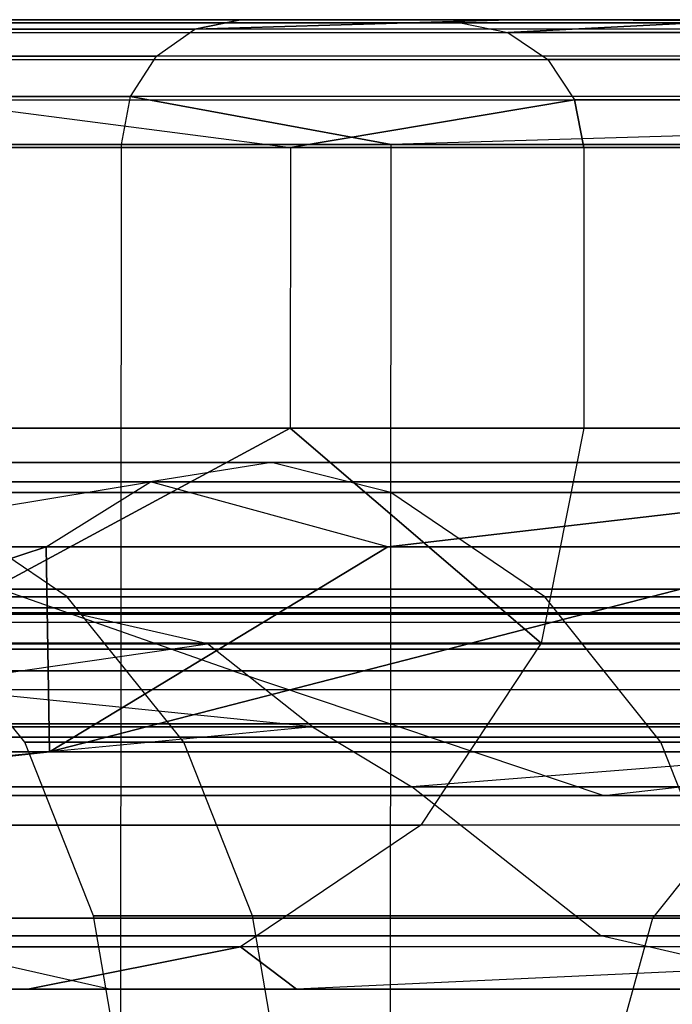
# Model space of a CAD drawing. Extents: x -172 to 172, y -29 to 28.
# Tile 50 of 256: x -162.27 to -161.22, y 5.72 to 7.3. Entities that reach past the tile are written whole.
import ezdxf

# ---------------------------------------------------------------- set-up
doc = ezdxf.new("R2010")
doc.units = 0
doc.header["$LTSCALE"] = 25.4
doc.layers.get('0').update_dxf_attribs({"linetype": 'CONTINUOUS'})

# ---------------------------------------------------------------- blocks, each defined once
blk = doc.blocks.new('RYFLO_AURA_STL')
at = {"color": 0}
for p, q in [((-164.5069, 7.2965, -1285.2933), (-161.9161, 7.2965, -1294.3708)), ((-161.9161, 7.2965, -1192.1294), (-164.5069, 7.2965, -1201.2069)), ((-161.9161, 7.2965, -1192.1294), (-164.5069, 7.2965, -1201.2069)), ((-164.5069, 7.2965, -1285.2933), (-161.9161, 7.2965, -1294.3708)), ((-161.9161, 7.2965, -1192.1294), (-161.9891, 7.2814, -1192.1063)), ((-161.9891, 7.2814, -1192.1063), (-161.4841, 7.2965, -1190.7808)), ((-161.4841, 7.2965, -1295.7195), (-161.9891, 7.2814, -1294.3939)), ((-161.9891, 7.2814, -1294.3939), (-161.9161, 7.2965, -1294.3708)), ((-161.4841, 7.2965, -1295.7195), (-161.9891, 7.2814, -1294.3939)), ((-161.9891, 7.2814, -1294.3939), (-161.9161, 7.2965, -1294.3708)), ((-161.9161, 7.2965, -1192.1294), (-161.9891, 7.2814, -1192.1063)), ((-161.9891, 7.2814, -1192.1063), (-161.4841, 7.2965, -1190.7808)), ((-161.4841, 7.2965, -1190.7808), (-161.9161, 7.2965, -1192.1294)), ((-161.9161, 7.2965, -1294.3708), (-161.4841, 7.2965, -1295.7195)), ((-161.4841, 7.2965, -1190.7808), (-161.9161, 7.2965, -1192.1294)), ((-161.9161, 7.2965, -1294.3708), (-161.4841, 7.2965, -1295.7195)), ((-161.4841, 7.2965, -1295.7195), (-158.8248, 7.2965, -1303.2903)), ((-158.8964, 7.2814, -1303.3174), (-161.4841, 7.2965, -1295.7195)), ((-158.8964, 7.2814, -1303.3174), (-161.4841, 7.2965, -1295.7195)), ((-158.8964, 7.2814, -1183.1829), (-161.4841, 7.2965, -1190.7808)), ((-158.8964, 7.2814, -1183.1829), (-161.4841, 7.2965, -1190.7808)), ((-158.8248, 7.2965, -1183.21), (-161.4841, 7.2965, -1190.7808)), ((-158.8248, 7.2965, -1183.21), (-161.4841, 7.2965, -1190.7808)), ((-161.4841, 7.2965, -1295.7195), (-158.8248, 7.2965, -1303.2903)), ((-164.581, 7.2814, -1285.3123), (-161.9891, 7.2814, -1294.3939)), ((-164.581, 7.2814, -1285.3123), (-161.9891, 7.2814, -1294.3939)), ((-161.9891, 7.2814, -1192.1063), (-164.581, 7.2814, -1201.188)), ((-161.9891, 7.2814, -1192.1063), (-164.581, 7.2814, -1201.188)), ((-161.5631, 7.2915, -1220.2329), (-162.6065, 7.2915, -1229.4103)), ((-162.6065, 7.2915, -1257.09), (-161.5631, 7.2915, -1266.2673)), ((-162.6065, 7.2915, -1257.09), (-161.5631, 7.2915, -1266.2673)), ((-161.5631, 7.2915, -1220.2329), (-162.6065, 7.2915, -1229.4103)), ((-162.051, 7.2381, -1294.4135), (-161.9891, 7.2814, -1294.3939)), ((-162.051, 7.2381, -1294.4135), (-161.9891, 7.2814, -1294.3939)), ((-162.051, 7.2381, -1192.0868), (-161.9891, 7.2814, -1192.1063)), ((-162.051, 7.2381, -1192.0868), (-161.9891, 7.2814, -1192.1063)), ((-158.8964, 7.2814, -1303.3174), (-161.9891, 7.2814, -1294.3939)), ((-158.8964, 7.2814, -1303.3174), (-161.9891, 7.2814, -1294.3939)), ((-158.8964, 7.2814, -1183.1829), (-161.9891, 7.2814, -1192.1063)), ((-158.8964, 7.2814, -1183.1829), (-161.9891, 7.2814, -1192.1063)), ((-161.1852, 7.2915, -1217.7209), (-161.5631, 7.2915, -1220.2329)), ((-161.5631, 7.2915, -1266.2673), (-161.1852, 7.2915, -1268.7793)), ((-161.5631, 7.2915, -1266.2673), (-161.1852, 7.2915, -1268.7793)), ((-161.5631, 7.2915, -1266.2673), (-161.4873, 7.2762, -1266.2565)), ((-161.5631, 7.2915, -1266.2673), (-161.4873, 7.2762, -1266.2565)), ((-161.5631, 7.2915, -1220.2329), (-161.4873, 7.2762, -1220.2438)), ((-161.1852, 7.2915, -1217.7209), (-161.5631, 7.2915, -1220.2329)), ((-161.5631, 7.2915, -1220.2329), (-161.4873, 7.2762, -1220.2438)), ((-161.4873, 7.2762, -1266.2565), (-161.1852, 7.2915, -1268.7793)), ((-161.4873, 7.2762, -1266.2565), (-161.1852, 7.2915, -1268.7793)), ((-161.1852, 7.2915, -1217.7209), (-161.4873, 7.2762, -1220.2438)), ((-161.1852, 7.2915, -1217.7209), (-161.4873, 7.2762, -1220.2438)), ((-162.5303, 7.2762, -1257.0835), (-161.4873, 7.2762, -1266.2565)), ((-162.5303, 7.2762, -1257.0835), (-161.4873, 7.2762, -1266.2565)), ((-162.5303, 7.2762, -1229.4167), (-161.4873, 7.2762, -1220.2438)), ((-162.5303, 7.2762, -1229.4167), (-161.4873, 7.2762, -1220.2438)), ((-161.4873, 7.2762, -1266.2565), (-159.9271, 7.2762, -1275.3558)), ((-161.4873, 7.2762, -1266.2565), (-159.9271, 7.2762, -1275.3558)), ((-161.4873, 7.2762, -1266.2565), (-161.4231, 7.2328, -1266.2473)), ((-161.4873, 7.2762, -1266.2565), (-161.4231, 7.2328, -1266.2473)), ((-161.4873, 7.2762, -1220.2438), (-161.4231, 7.2328, -1220.2529)), ((-159.9271, 7.2762, -1211.1444), (-161.4873, 7.2762, -1220.2438)), ((-159.9271, 7.2762, -1211.1444), (-161.4873, 7.2762, -1220.2438)), ((-161.4873, 7.2762, -1220.2438), (-161.4231, 7.2328, -1220.2529)), ((-164.6439, 7.2381, -1285.3284), (-162.051, 7.2381, -1294.4135)), ((-164.6439, 7.2381, -1285.3284), (-162.051, 7.2381, -1294.4135)), ((-162.051, 7.2381, -1192.0868), (-164.6439, 7.2381, -1201.1719)), ((-162.051, 7.2381, -1192.0868), (-164.6439, 7.2381, -1201.1719)), ((-162.4657, 7.2328, -1257.078), (-161.4231, 7.2328, -1266.2473)), ((-162.4657, 7.2328, -1257.078), (-161.4231, 7.2328, -1266.2473)), ((-162.4657, 7.2328, -1229.4222), (-161.4231, 7.2328, -1220.2529)), ((-162.4657, 7.2328, -1229.4222), (-161.4231, 7.2328, -1220.2529)), ((-162.0924, 7.1732, -1294.4265), (-162.051, 7.2381, -1294.4135)), ((-162.0924, 7.1732, -1294.4265), (-162.051, 7.2381, -1294.4135)), ((-162.0924, 7.1732, -1192.0737), (-162.051, 7.2381, -1192.0868)), ((-162.0924, 7.1732, -1192.0737), (-162.051, 7.2381, -1192.0868)), ((-158.9572, 7.2381, -1303.3403), (-162.051, 7.2381, -1294.4135)), ((-158.9572, 7.2381, -1303.3403), (-162.051, 7.2381, -1294.4135)), ((-158.9572, 7.2381, -1183.1599), (-162.051, 7.2381, -1192.0868)), ((-158.9572, 7.2381, -1183.1599), (-162.051, 7.2381, -1192.0868)), ((-161.4231, 7.2328, -1266.2473), (-159.8635, 7.2328, -1275.343)), ((-161.4231, 7.2328, -1266.2473), (-159.8635, 7.2328, -1275.343)), ((-161.4231, 7.2328, -1266.2473), (-161.3802, 7.1679, -1266.2412)), ((-161.4231, 7.2328, -1266.2473), (-161.3802, 7.1679, -1266.2412)), ((-161.4231, 7.2328, -1220.2529), (-161.3802, 7.1679, -1220.259)), ((-159.8635, 7.2328, -1211.1572), (-161.4231, 7.2328, -1220.2529)), ((-159.8635, 7.2328, -1211.1572), (-161.4231, 7.2328, -1220.2529)), ((-161.4231, 7.2328, -1220.2529), (-161.3802, 7.1679, -1220.259)), ((-164.686, 7.1732, -1285.3391), (-162.0924, 7.1732, -1294.4265)), ((-164.686, 7.1732, -1285.3391), (-162.0924, 7.1732, -1294.4265)), ((-162.0924, 7.1732, -1192.0737), (-164.686, 7.1732, -1201.1611)), ((-162.0924, 7.1732, -1192.0737), (-164.686, 7.1732, -1201.1611)), ((-162.4225, 7.1679, -1229.4259), (-161.836, 7.0914, -1223.8508)), ((-162.4225, 7.1679, -1257.0743), (-161.3802, 7.1679, -1266.2412)), ((-162.4225, 7.1679, -1257.0743), (-161.3802, 7.1679, -1266.2412)), ((-162.4225, 7.1679, -1257.0743), (-161.836, 7.0914, -1262.6494)), ((-162.4225, 7.1679, -1257.0743), (-161.836, 7.0914, -1262.6494)), ((-162.4225, 7.1679, -1229.4259), (-161.836, 7.0914, -1223.8508)), ((-162.4225, 7.1679, -1229.4259), (-161.3802, 7.1679, -1220.259)), ((-162.4225, 7.1679, -1229.4259), (-161.3802, 7.1679, -1220.259)), ((-162.107, 7.0967, -1294.431), (-162.0924, 7.1732, -1294.4265)), ((-162.107, 7.0967, -1294.431), (-162.0924, 7.1732, -1294.4265)), ((-162.107, 7.0967, -1192.0692), (-162.0924, 7.1732, -1192.0737)), ((-162.107, 7.0967, -1192.0692), (-162.0924, 7.1732, -1192.0737)), ((-162.0924, 7.1732, -1294.4265), (-161.6744, 7.0967, -1295.7814)), ((-158.9978, 7.1732, -1303.3556), (-162.0924, 7.1732, -1294.4265)), ((-158.9978, 7.1732, -1303.3556), (-162.0924, 7.1732, -1294.4265)), ((-162.0924, 7.1732, -1294.4265), (-161.6744, 7.0967, -1295.7814)), ((-161.6744, 7.0967, -1190.7189), (-162.0924, 7.1732, -1192.0737)), ((-161.6744, 7.0967, -1190.7189), (-162.0924, 7.1732, -1192.0737)), ((-158.9978, 7.1732, -1183.1447), (-162.0924, 7.1732, -1192.0737)), ((-158.9978, 7.1732, -1183.1447), (-162.0924, 7.1732, -1192.0737)), ((-161.3802, 7.1679, -1266.2412), (-161.836, 7.0914, -1262.6494)), ((-161.3802, 7.1679, -1266.2412), (-161.836, 7.0914, -1262.6494)), ((-161.836, 7.0914, -1223.8508), (-161.3802, 7.1679, -1220.259)), ((-161.836, 7.0914, -1223.8508), (-161.3802, 7.1679, -1220.259)), ((-158.9978, 7.1732, -1183.1447), (-161.6744, 7.0967, -1190.7189)), ((-158.9978, 7.1732, -1303.3556), (-161.6744, 7.0967, -1295.7814)), ((-158.9978, 7.1732, -1303.3556), (-161.6744, 7.0967, -1295.7814)), ((-158.9978, 7.1732, -1183.1447), (-161.6744, 7.0967, -1190.7189)), ((-161.3652, 7.0914, -1266.2391), (-161.3802, 7.1679, -1266.2412)), ((-161.3802, 7.1679, -1266.2412), (-159.821, 7.1679, -1275.3345)), ((-161.3802, 7.1679, -1266.2412), (-159.821, 7.1679, -1275.3345)), ((-161.3652, 7.0914, -1266.2391), (-161.3802, 7.1679, -1266.2412)), ((-161.3802, 7.1679, -1220.259), (-161.3652, 7.0914, -1220.2611)), ((-159.821, 7.1679, -1211.1658), (-161.3802, 7.1679, -1220.259)), ((-159.821, 7.1679, -1211.1658), (-161.3802, 7.1679, -1220.259)), ((-161.3802, 7.1679, -1220.259), (-161.3652, 7.0914, -1220.2611)), ((-164.7008, 7.0967, -1285.3429), (-162.107, 7.0967, -1294.431)), ((-162.107, 7.0967, -1192.0692), (-164.7008, 7.0967, -1201.1573)), ((-164.7008, 7.0967, -1285.3429), (-162.107, 7.0967, -1294.431)), ((-162.107, 7.0967, -1192.0692), (-164.7008, 7.0967, -1201.1573)), ((-161.836, 7.0914, -1223.8508), (-162.4074, 7.0914, -1229.4272)), ((-162.4074, 7.0914, -1257.073), (-161.836, 7.0914, -1262.6494)), ((-162.4074, 7.0914, -1257.073), (-161.836, 7.0914, -1262.6494)), ((-161.836, 7.0914, -1223.8508), (-162.4074, 7.0914, -1229.4272)), ((-162.1174, -7.3033, -1294.4343), (-162.107, 7.0967, -1294.431)), ((-162.1174, -7.3033, -1294.4343), (-162.107, 7.0967, -1294.431)), ((-162.1174, -7.3033, -1192.0659), (-162.107, 7.0967, -1192.0692)), ((-162.1174, -7.3033, -1192.0659), (-162.107, 7.0967, -1192.0692)), ((-162.107, 7.0967, -1294.431), (-161.6744, 7.0967, -1295.7814)), ((-161.6744, 7.0967, -1190.7189), (-162.107, 7.0967, -1192.0692)), ((-162.107, 7.0967, -1294.431), (-161.6744, 7.0967, -1295.7814)), ((-161.6744, 7.0967, -1190.7189), (-162.107, 7.0967, -1192.0692)), ((-161.836, 7.0914, -1262.6494), (-161.8363, 6.6414, -1262.6495)), ((-161.836, 7.0914, -1262.6494), (-161.8363, 6.6414, -1262.6495)), ((-161.836, 7.0914, -1223.8508), (-161.8363, 6.6414, -1223.8507)), ((-161.836, 7.0914, -1223.8508), (-161.8363, 6.6414, -1223.8507)), ((-161.836, 7.0914, -1262.6494), (-161.3652, 7.0914, -1266.2391)), ((-161.3652, 7.0914, -1220.2611), (-161.836, 7.0914, -1223.8508)), ((-161.836, 7.0914, -1262.6494), (-161.3652, 7.0914, -1266.2391)), ((-161.3652, 7.0914, -1220.2611), (-161.836, 7.0914, -1223.8508)), ((-161.6849, -7.3033, -1295.7847), (-161.6744, 7.0967, -1295.7814)), ((-161.6849, -7.3033, -1295.7847), (-161.6744, 7.0967, -1295.7814)), ((-161.6849, -7.3033, -1190.7156), (-161.6744, 7.0967, -1190.7189)), ((-161.6849, -7.3033, -1190.7156), (-161.6744, 7.0967, -1190.7189)), ((-161.6744, 7.0967, -1295.7814), (-159.0121, 7.0967, -1303.3611)), ((-159.0121, 7.0967, -1183.1392), (-161.6744, 7.0967, -1190.7189)), ((-159.0121, 7.0967, -1183.1392), (-161.6744, 7.0967, -1190.7189)), ((-161.6744, 7.0967, -1295.7814), (-159.0121, 7.0967, -1303.3611)), ((-161.3652, 7.0914, -1266.2391), (-161.3656, 6.6414, -1266.2391)), ((-161.3652, 7.0914, -1266.2391), (-161.3656, 6.6414, -1266.2391)), ((-161.3652, 7.0914, -1220.2611), (-161.3656, 6.6414, -1220.2611)), ((-161.3652, 7.0914, -1220.2611), (-161.3656, 6.6414, -1220.2611)), ((-161.3652, 7.0914, -1266.2391), (-159.8062, 7.0914, -1275.3315)), ((-159.8062, 7.0914, -1211.1687), (-161.3652, 7.0914, -1220.2611)), ((-161.3652, 7.0914, -1266.2391), (-159.8062, 7.0914, -1275.3315)), ((-159.8062, 7.0914, -1211.1687), (-161.3652, 7.0914, -1220.2611)), ((-162.4762, 6.297, -1257.0789), (-161.8363, 6.6414, -1262.6495)), ((-162.4762, 6.297, -1257.0789), (-161.8363, 6.6414, -1262.6495)), ((-161.8363, 6.6414, -1223.8507), (-162.4762, 6.297, -1229.4214)), ((-161.8363, 6.6414, -1223.8507), (-162.4762, 6.297, -1229.4214)), ((-162.4077, 6.6414, -1257.073), (-161.8363, 6.6414, -1262.6495)), ((-161.8363, 6.6414, -1223.8507), (-162.4077, 6.6414, -1229.4272)), ((-162.4077, 6.6414, -1257.073), (-161.8363, 6.6414, -1262.6495)), ((-161.8363, 6.6414, -1223.8507), (-162.4077, 6.6414, -1229.4272)), ((-161.8363, 6.6414, -1262.6495), (-161.3656, 6.6414, -1266.2391)), ((-161.3656, 6.6414, -1220.2611), (-161.8363, 6.6414, -1223.8507)), ((-161.3656, 6.6414, -1220.2611), (-161.8363, 6.6414, -1223.8507)), ((-161.4337, 6.297, -1220.2513), (-161.8363, 6.6414, -1223.8507)), ((-161.8363, 6.6414, -1262.6495), (-161.3656, 6.6414, -1266.2391)), ((-161.8363, 6.6414, -1262.6495), (-161.4337, 6.297, -1266.2489)), ((-161.8363, 6.6414, -1262.6495), (-161.4337, 6.297, -1266.2489)), ((-161.4337, 6.297, -1220.2513), (-161.8363, 6.6414, -1223.8507)), ((-161.3656, 6.6414, -1220.2611), (-161.4337, 6.297, -1220.2513)), ((-161.3656, 6.6414, -1266.2391), (-161.4337, 6.297, -1266.2489)), ((-161.3656, 6.6414, -1266.2391), (-161.4337, 6.297, -1266.2489)), ((-161.3656, 6.6414, -1220.2611), (-161.4337, 6.297, -1220.2513)), ((-161.3656, 6.6414, -1266.2391), (-159.8065, 6.6414, -1275.3315)), ((-159.8065, 6.6414, -1211.1687), (-161.3656, 6.6414, -1220.2611)), ((-161.3656, 6.6414, -1266.2391), (-159.8065, 6.6414, -1275.3315)), ((-159.8065, 6.6414, -1211.1687), (-161.3656, 6.6414, -1220.2611)), ((-161.8661, 6.5864, -1225.0122), (-162.6341, 6.5864, -1234.1168)), ((-162.6341, 6.5864, -1252.3834), (-161.8661, 6.5864, -1261.488)), ((-161.8661, 6.5864, -1225.0122), (-162.6341, 6.5864, -1234.1168)), ((-162.6341, 6.5864, -1252.3834), (-161.8661, 6.5864, -1261.488)), ((-161.8661, 6.5864, -1225.0122), (-162.0606, 6.5557, -1224.9902)), ((-161.8661, 6.5864, -1225.0122), (-162.0606, 6.5557, -1224.9902)), ((-161.8661, 6.5864, -1261.488), (-162.0606, 6.5557, -1261.51)), ((-161.8661, 6.5864, -1261.488), (-162.0606, 6.5557, -1261.51)), ((-160.5889, 6.5864, -1215.965), (-161.8661, 6.5864, -1225.0122)), ((-161.8661, 6.5864, -1261.488), (-160.5889, 6.5864, -1270.5353)), ((-161.675, 6.5387, -1225.0337), (-161.8661, 6.5864, -1225.0122)), ((-160.5889, 6.5864, -1215.965), (-161.8661, 6.5864, -1225.0122)), ((-161.675, 6.5387, -1225.0337), (-161.8661, 6.5864, -1225.0122)), ((-161.675, 6.5387, -1261.4666), (-161.8661, 6.5864, -1261.488)), ((-161.8661, 6.5864, -1261.488), (-160.5889, 6.5864, -1270.5353)), ((-161.675, 6.5387, -1261.4666), (-161.8661, 6.5864, -1261.488)), ((-162.8295, 6.5557, -1252.3944), (-162.0606, 6.5557, -1261.51)), ((-162.0606, 6.5557, -1224.9902), (-162.8295, 6.5557, -1234.1058)), ((-162.0606, 6.5557, -1224.9902), (-162.8295, 6.5557, -1234.1058)), ((-162.8295, 6.5557, -1252.3944), (-162.0606, 6.5557, -1261.51)), ((-162.687, 6.4513, -1256.8506), (-162.0606, 6.5557, -1261.51)), ((-162.687, 6.4513, -1256.8506), (-162.0606, 6.5557, -1261.51)), ((-162.687, 6.4513, -1229.6497), (-162.0606, 6.5557, -1224.9902)), ((-162.687, 6.4513, -1229.6497), (-162.0606, 6.5557, -1224.9902)), ((-162.228, 6.4513, -1261.5288), (-162.0606, 6.5557, -1261.51)), ((-162.228, 6.4513, -1261.5288), (-162.0606, 6.5557, -1261.51)), ((-162.228, 6.4513, -1224.9714), (-162.0606, 6.5557, -1224.9902)), ((-162.228, 6.4513, -1224.9714), (-162.0606, 6.5557, -1224.9902)), ((-161.6797, 6.4513, -1265.8708), (-162.0606, 6.5557, -1261.51)), ((-162.0606, 6.5557, -1261.51), (-160.7818, 6.5557, -1270.568)), ((-161.6797, 6.4513, -1265.8708), (-162.0606, 6.5557, -1261.51)), ((-161.6797, 6.4513, -1220.6294), (-162.0606, 6.5557, -1224.9902)), ((-161.6797, 6.4513, -1220.6294), (-162.0606, 6.5557, -1224.9902)), ((-160.7818, 6.5557, -1215.9323), (-162.0606, 6.5557, -1224.9902)), ((-160.7818, 6.5557, -1215.9323), (-162.0606, 6.5557, -1224.9902)), ((-162.0606, 6.5557, -1261.51), (-160.7818, 6.5557, -1270.568)), ((-160.7818, 6.5557, -1270.568), (-161.6797, 6.4513, -1265.8708)), ((-160.7818, 6.5557, -1270.568), (-161.6797, 6.4513, -1265.8708)), ((-161.6797, 6.4513, -1220.6294), (-160.7818, 6.5557, -1215.9323)), ((-161.6797, 6.4513, -1220.6294), (-160.7818, 6.5557, -1215.9323)), ((-162.1941, 6.3715, -1234.1415), (-162.4421, 6.5387, -1234.1276)), ((-162.4421, 6.5387, -1234.1276), (-161.675, 6.5387, -1225.0337)), ((-162.1941, 6.3715, -1234.1415), (-162.4421, 6.5387, -1234.1276)), ((-162.1941, 6.3715, -1252.3588), (-162.4421, 6.5387, -1252.3727)), ((-161.675, 6.5387, -1261.4666), (-162.4421, 6.5387, -1252.3727)), ((-162.1941, 6.3715, -1252.3588), (-162.4421, 6.5387, -1252.3727)), ((-162.4421, 6.5387, -1234.1276), (-161.675, 6.5387, -1225.0337)), ((-161.675, 6.5387, -1261.4666), (-162.4421, 6.5387, -1252.3727)), ((-161.4282, 6.3715, -1225.0615), (-161.675, 6.5387, -1225.0337)), ((-161.675, 6.5387, -1225.0337), (-160.3992, 6.5387, -1215.9972)), ((-161.4282, 6.3715, -1225.0615), (-161.675, 6.5387, -1225.0337)), ((-161.4282, 6.3715, -1261.4387), (-161.675, 6.5387, -1261.4666)), ((-160.3992, 6.5387, -1270.5031), (-161.675, 6.5387, -1261.4666)), ((-161.4282, 6.3715, -1261.4387), (-161.675, 6.5387, -1261.4666)), ((-161.675, 6.5387, -1225.0337), (-160.3992, 6.5387, -1215.9972)), ((-160.3992, 6.5387, -1270.5031), (-161.675, 6.5387, -1261.4666)), ((-163.2331, 6.123, -1256.8962), (-162.228, 6.4513, -1261.5288)), ((-163.2331, 6.123, -1256.8962), (-162.228, 6.4513, -1261.5288)), ((-162.228, 6.4513, -1224.9714), (-163.2331, 6.123, -1229.604)), ((-162.228, 6.4513, -1224.9714), (-163.2331, 6.123, -1229.604)), ((-162.228, 6.4513, -1261.5288), (-162.687, 6.4513, -1256.8506)), ((-162.687, 6.4513, -1229.6497), (-162.228, 6.4513, -1224.9714)), ((-162.228, 6.4513, -1261.5288), (-162.687, 6.4513, -1256.8506)), ((-162.687, 6.4513, -1229.6497), (-162.228, 6.4513, -1224.9714)), ((-161.6797, 6.4513, -1265.8708), (-162.228, 6.4513, -1261.5288)), ((-162.228, 6.4513, -1224.9714), (-161.6797, 6.4513, -1220.6294)), ((-161.6797, 6.4513, -1265.8708), (-162.228, 6.4513, -1261.5288)), ((-162.2225, 6.123, -1265.9468), (-162.228, 6.4513, -1261.5288)), ((-162.2225, 6.123, -1265.9468), (-162.228, 6.4513, -1261.5288)), ((-162.228, 6.4513, -1224.9714), (-161.6797, 6.4513, -1220.6294)), ((-162.228, 6.4513, -1224.9714), (-162.2225, 6.123, -1220.5535)), ((-162.228, 6.4513, -1224.9714), (-162.2225, 6.123, -1220.5535)), ((-161.6797, 6.4513, -1265.8708), (-162.2225, 6.123, -1265.9468)), ((-162.2225, 6.123, -1265.9468), (-160.9479, 6.4513, -1270.5963)), ((-162.2225, 6.123, -1265.9468), (-160.9479, 6.4513, -1270.5963)), ((-161.6797, 6.4513, -1265.8708), (-162.2225, 6.123, -1265.9468)), ((-162.2225, 6.123, -1220.5535), (-161.6797, 6.4513, -1220.6294)), ((-160.9479, 6.4513, -1215.9039), (-162.2225, 6.123, -1220.5535)), ((-160.9479, 6.4513, -1215.9039), (-162.2225, 6.123, -1220.5535)), ((-162.2225, 6.123, -1220.5535), (-161.6797, 6.4513, -1220.6294)), ((-160.9479, 6.4513, -1270.5963), (-161.6797, 6.4513, -1265.8708)), ((-161.6797, 6.4513, -1220.6294), (-160.9479, 6.4513, -1215.9039)), ((-160.9479, 6.4513, -1270.5963), (-161.6797, 6.4513, -1265.8708)), ((-161.6797, 6.4513, -1220.6294), (-160.9479, 6.4513, -1215.9039)), ((-160.2734, 6.3834, -1202.2888), (-162.3021, 6.3834, -1211.2593)), ((-162.3021, 6.3834, -1275.241), (-160.2734, 6.3834, -1284.2114)), ((-161.9286, 6.2527, -1211.3329), (-162.3021, 6.3834, -1211.2593)), ((-160.2734, 6.3834, -1202.2888), (-162.3021, 6.3834, -1211.2593)), ((-161.9286, 6.2527, -1211.3329), (-162.3021, 6.3834, -1211.2593)), ((-161.9286, 6.2527, -1275.1674), (-162.3021, 6.3834, -1275.241)), ((-162.3021, 6.3834, -1275.241), (-160.2734, 6.3834, -1284.2114)), ((-161.9286, 6.2527, -1275.1674), (-162.3021, 6.3834, -1275.241)), ((-162.1941, 6.3715, -1234.1415), (-162.4497, 6.3715, -1243.2501)), ((-162.4497, 6.3715, -1243.2501), (-162.1941, 6.3715, -1252.3588)), ((-162.262, 6.1382, -1243.2501), (-162.4497, 6.3715, -1243.2501)), ((-162.1941, 6.3715, -1234.1415), (-162.4497, 6.3715, -1243.2501)), ((-162.4497, 6.3715, -1243.2501), (-162.1941, 6.3715, -1252.3588)), ((-162.262, 6.1382, -1243.2501), (-162.4497, 6.3715, -1243.2501)), ((-161.4282, 6.3715, -1225.0615), (-162.1941, 6.3715, -1234.1415)), ((-162.1941, 6.3715, -1252.3588), (-161.4282, 6.3715, -1261.4387)), ((-162.0067, 6.1382, -1234.152), (-162.1941, 6.3715, -1234.1415)), ((-161.4282, 6.3715, -1225.0615), (-162.1941, 6.3715, -1234.1415)), ((-162.0067, 6.1382, -1234.152), (-162.1941, 6.3715, -1234.1415)), ((-162.0067, 6.1382, -1252.3483), (-162.1941, 6.3715, -1252.3588)), ((-162.1941, 6.3715, -1252.3588), (-161.4282, 6.3715, -1261.4387)), ((-162.0067, 6.1382, -1252.3483), (-162.1941, 6.3715, -1252.3588)), ((-160.1544, 6.3715, -1216.0388), (-161.4282, 6.3715, -1225.0615)), ((-161.4282, 6.3715, -1261.4387), (-160.1544, 6.3715, -1270.4614)), ((-161.2417, 6.1382, -1225.0825), (-161.4282, 6.3715, -1225.0615)), ((-160.1544, 6.3715, -1216.0388), (-161.4282, 6.3715, -1225.0615)), ((-161.2417, 6.1382, -1225.0825), (-161.4282, 6.3715, -1225.0615)), ((-161.2417, 6.1382, -1261.4177), (-161.4282, 6.3715, -1261.4387)), ((-161.4282, 6.3715, -1261.4387), (-160.1544, 6.3715, -1270.4614)), ((-161.2417, 6.1382, -1261.4177), (-161.4282, 6.3715, -1261.4387)), ((-160.6622, 6.3534, -1202.1895), (-162.6959, 6.3534, -1211.1816)), ((-162.6959, 6.3534, -1275.3186), (-160.6622, 6.3534, -1284.3108)), ((-160.6622, 6.3534, -1202.1895), (-162.6959, 6.3534, -1211.1816)), ((-162.6959, 6.3534, -1275.3186), (-160.6622, 6.3534, -1284.3108)), ((-163.6613, 6.3307, -1201.423), (-161.0838, 6.3307, -1192.3922)), ((-163.6613, 6.3307, -1285.0773), (-161.0838, 6.3307, -1294.108)), ((-163.6613, 6.3307, -1201.423), (-161.0838, 6.3307, -1192.3922)), ((-163.6613, 6.3307, -1285.0773), (-161.0838, 6.3307, -1294.108)), ((-163.5872, 6.3458, -1285.0583), (-161.0109, 6.3458, -1294.085)), ((-161.0109, 6.3458, -1192.4153), (-163.5872, 6.3458, -1201.4419)), ((-163.5872, 6.3458, -1285.0583), (-161.0109, 6.3458, -1294.085)), ((-161.0109, 6.3458, -1192.4153), (-163.5872, 6.3458, -1201.4419)), ((-163.3185, 6.3432, -1269.1172), (-162.1771, 6.3432, -1275.5092)), ((-162.1771, 6.3432, -1210.9911), (-163.3185, 6.3432, -1217.3831)), ((-162.1771, 6.3432, -1210.9911), (-163.3185, 6.3432, -1217.3831)), ((-163.3185, 6.3432, -1269.1172), (-162.1771, 6.3432, -1275.5092)), ((-161.9691, 6.2958, -1275.4678), (-162.1771, 6.3432, -1275.5092)), ((-162.1771, 6.3432, -1275.5092), (-160.7856, 6.3432, -1281.8513)), ((-161.9691, 6.2958, -1275.4678), (-162.1771, 6.3432, -1275.5092)), ((-161.9691, 6.2958, -1211.0325), (-162.1771, 6.3432, -1210.9911)), ((-161.9691, 6.2958, -1211.0325), (-162.1771, 6.3432, -1210.9911)), ((-160.7856, 6.3432, -1204.6489), (-162.1771, 6.3432, -1210.9911)), ((-160.7856, 6.3432, -1204.6489), (-162.1771, 6.3432, -1210.9911)), ((-162.1771, 6.3432, -1275.5092), (-160.7856, 6.3432, -1281.8513)), ((-161.1458, 6.2874, -1192.3727), (-163.7242, 6.2874, -1201.4069)), ((-161.1458, 6.2874, -1192.3727), (-163.7242, 6.2874, -1201.4069)), ((-163.7242, 6.2874, -1285.0934), (-161.1458, 6.2874, -1294.1276)), ((-163.7242, 6.2874, -1285.0934), (-161.1458, 6.2874, -1294.1276)), ((-161.8005, 6.163, -1275.4342), (-163.1091, 6.2958, -1269.0841)), ((-163.1091, 6.2958, -1269.0841), (-161.9691, 6.2958, -1275.4678)), ((-161.8005, 6.163, -1275.4342), (-163.1091, 6.2958, -1269.0841)), ((-161.9691, 6.2958, -1211.0325), (-163.1091, 6.2958, -1217.4161)), ((-163.1091, 6.2958, -1269.0841), (-161.9691, 6.2958, -1275.4678)), ((-161.9691, 6.2958, -1211.0325), (-163.1091, 6.2958, -1217.4161)), ((-162.8877, 6.163, -1217.1191), (-161.9691, 6.2958, -1211.0325)), ((-162.8877, 6.163, -1217.1191), (-161.9691, 6.2958, -1211.0325)), ((-162.4762, 6.297, -1257.0789), (-161.4337, 6.297, -1266.2489)), ((-162.4762, 6.297, -1257.0789), (-161.4337, 6.297, -1266.2489)), ((-161.4337, 6.297, -1220.2513), (-162.4762, 6.297, -1229.4214)), ((-161.4337, 6.297, -1220.2513), (-162.4762, 6.297, -1229.4214)), ((-161.8005, 6.163, -1275.4342), (-161.9691, 6.2958, -1275.4678)), ((-161.9691, 6.2958, -1275.4678), (-160.5794, 6.2958, -1281.8019)), ((-161.8005, 6.163, -1275.4342), (-161.9691, 6.2958, -1275.4678)), ((-161.8005, 6.163, -1211.066), (-161.9691, 6.2958, -1211.0325)), ((-161.8005, 6.163, -1211.066), (-161.9691, 6.2958, -1211.0325)), ((-160.5794, 6.2958, -1204.6984), (-161.9691, 6.2958, -1211.0325)), ((-161.9691, 6.2958, -1275.4678), (-160.5794, 6.2958, -1281.8019)), ((-160.5794, 6.2958, -1204.6984), (-161.9691, 6.2958, -1211.0325)), ((-161.4337, 6.297, -1266.2489), (-161.627, 6.0052, -1266.2764)), ((-161.4337, 6.297, -1266.2489), (-161.627, 6.0052, -1266.2764)), ((-161.4337, 6.297, -1220.2513), (-161.627, 6.0052, -1220.2239)), ((-161.4337, 6.297, -1220.2513), (-161.627, 6.0052, -1220.2239)), ((-159.8739, 6.297, -1275.3451), (-161.4337, 6.297, -1266.2489)), ((-159.8739, 6.297, -1275.3451), (-161.4337, 6.297, -1266.2489)), ((-159.8739, 6.297, -1211.1552), (-161.4337, 6.297, -1220.2513)), ((-159.8739, 6.297, -1211.1552), (-161.4337, 6.297, -1220.2513)), ((-163.4521, 6.2527, -1220.3813), (-161.9286, 6.2527, -1211.3329)), ((-161.9286, 6.2527, -1275.1674), (-163.4521, 6.2527, -1266.1189)), ((-163.4521, 6.2527, -1220.3813), (-161.9286, 6.2527, -1211.3329)), ((-161.9286, 6.2527, -1275.1674), (-163.4521, 6.2527, -1266.1189)), ((-161.9286, 6.2527, -1211.3329), (-161.3334, 6.0526, -1211.4502)), ((-161.9286, 6.2527, -1211.3329), (-159.9045, 6.2527, -1202.3831)), ((-161.9286, 6.2527, -1211.3329), (-161.3334, 6.0526, -1211.4502)), ((-159.9045, 6.2527, -1284.1172), (-161.9286, 6.2527, -1275.1674)), ((-161.9286, 6.2527, -1275.1674), (-161.3334, 6.0526, -1275.05)), ((-161.9286, 6.2527, -1275.1674), (-161.3334, 6.0526, -1275.05)), ((-161.9286, 6.2527, -1211.3329), (-159.9045, 6.2527, -1202.3831)), ((-159.9045, 6.2527, -1284.1172), (-161.9286, 6.2527, -1275.1674)), ((-163.7663, 6.2225, -1201.3961), (-161.1872, 6.2225, -1192.3596)), ((-163.7663, 6.2225, -1201.3961), (-161.1872, 6.2225, -1192.3596)), ((-163.7663, 6.2225, -1285.1041), (-161.1872, 6.2225, -1294.1406)), ((-163.7663, 6.2225, -1285.1041), (-161.1872, 6.2225, -1294.1406)), ((-161.0082, 6.1676, -1202.1011), (-163.0462, 6.1676, -1211.1127)), ((-163.0462, 6.1676, -1275.3876), (-161.0082, 6.1676, -1284.3992)), ((-161.0082, 6.1676, -1202.1011), (-163.0462, 6.1676, -1211.1127)), ((-163.0462, 6.1676, -1275.3876), (-161.0082, 6.1676, -1284.3992)), ((-162.8877, 6.163, -1269.3811), (-161.8005, 6.163, -1275.4342)), ((-161.8005, 6.163, -1211.066), (-162.8877, 6.163, -1217.1191)), ((-162.8877, 6.163, -1269.3811), (-161.8005, 6.163, -1275.4342)), ((-161.8005, 6.163, -1211.066), (-162.8877, 6.163, -1217.1191)), ((-161.8005, 6.163, -1275.4342), (-162.8085, 6.0666, -1269.3684)), ((-161.8005, 6.163, -1275.4342), (-162.8085, 6.0666, -1269.3684)), ((-161.8005, 6.163, -1211.066), (-162.8085, 6.0666, -1217.1318)), ((-161.8005, 6.163, -1211.066), (-162.8085, 6.0666, -1217.1318)), ((-161.8005, 6.163, -1275.4342), (-161.6414, 6.0666, -1275.8204)), ((-161.8005, 6.163, -1275.4342), (-161.6414, 6.0666, -1275.8204)), ((-161.8005, 6.163, -1275.4342), (-160.4122, 6.163, -1281.7617)), ((-160.4122, 6.163, -1204.7385), (-161.8005, 6.163, -1211.066)), ((-161.8005, 6.163, -1211.066), (-161.6414, 6.0666, -1210.6798)), ((-161.8005, 6.163, -1211.066), (-161.6414, 6.0666, -1210.6798)), ((-161.8005, 6.163, -1275.4342), (-160.4122, 6.163, -1281.7617)), ((-160.4122, 6.163, -1204.7385), (-161.8005, 6.163, -1211.066)), ((-160.4122, 6.163, -1281.7617), (-161.6414, 6.0666, -1275.8204)), ((-160.4122, 6.163, -1281.7617), (-161.6414, 6.0666, -1275.8204)), ((-160.4122, 6.163, -1204.7385), (-161.6414, 6.0666, -1210.6798)), ((-160.4122, 6.163, -1204.7385), (-161.6414, 6.0666, -1210.6798)), ((-161.0082, 6.1676, -1202.1011), (-161.2551, 5.8561, -1202.038)), ((-161.0082, 6.1676, -1202.1011), (-161.2551, 5.8561, -1202.038)), ((-161.0082, 6.1676, -1284.3992), (-161.2551, 5.8561, -1284.4623)), ((-161.0082, 6.1676, -1284.3992), (-161.2551, 5.8561, -1284.4623)), ((-163.7811, 6.146, -1201.3923), (-161.2017, 6.146, -1192.355)), ((-161.2017, 6.146, -1294.1453), (-163.7811, 6.146, -1285.1079)), ((-163.7811, 6.146, -1201.3923), (-161.2017, 6.146, -1192.355)), ((-161.2017, 6.146, -1294.1453), (-163.7811, 6.146, -1285.1079)), ((-162.0067, 6.1382, -1234.152), (-162.262, 6.1382, -1243.2501)), ((-162.262, 6.1382, -1243.2501), (-162.0067, 6.1382, -1252.3483)), ((-162.1518, 5.8599, -1243.2501), (-162.262, 6.1382, -1243.2501)), ((-162.0067, 6.1382, -1234.152), (-162.262, 6.1382, -1243.2501)), ((-162.262, 6.1382, -1243.2501), (-162.0067, 6.1382, -1252.3483)), ((-162.1518, 5.8599, -1243.2501), (-162.262, 6.1382, -1243.2501)), ((-161.2417, 6.1382, -1225.0825), (-162.0067, 6.1382, -1234.152)), ((-162.0067, 6.1382, -1252.3483), (-161.2417, 6.1382, -1261.4177)), ((-161.8967, 5.8599, -1234.1582), (-162.0067, 6.1382, -1234.152)), ((-161.2417, 6.1382, -1225.0825), (-162.0067, 6.1382, -1234.152)), ((-161.8967, 5.8599, -1234.1582), (-162.0067, 6.1382, -1234.152)), ((-161.8967, 5.8599, -1252.342), (-162.0067, 6.1382, -1252.3483)), ((-162.0067, 6.1382, -1252.3483), (-161.2417, 6.1382, -1261.4177)), ((-161.8967, 5.8599, -1252.342), (-162.0067, 6.1382, -1252.3483)), ((-159.9694, 6.1382, -1216.0702), (-161.2417, 6.1382, -1225.0825)), ((-161.2417, 6.1382, -1261.4177), (-159.9694, 6.1382, -1270.4301)), ((-161.1322, 5.8599, -1225.0948), (-161.2417, 6.1382, -1225.0825)), ((-159.9694, 6.1382, -1216.0702), (-161.2417, 6.1382, -1225.0825)), ((-161.1322, 5.8599, -1225.0948), (-161.2417, 6.1382, -1225.0825)), ((-161.1322, 5.8599, -1261.4054), (-161.2417, 6.1382, -1261.4177)), ((-161.2417, 6.1382, -1261.4177), (-159.9694, 6.1382, -1270.4301)), ((-161.1322, 5.8599, -1261.4054), (-161.2417, 6.1382, -1261.4177)), ((-163.2331, 6.123, -1256.8962), (-162.2225, 6.123, -1265.9468)), ((-163.2331, 6.123, -1256.8962), (-162.2225, 6.123, -1265.9468)), ((-162.2225, 6.123, -1220.5535), (-163.2331, 6.123, -1229.604)), ((-162.2225, 6.123, -1220.5535), (-163.2331, 6.123, -1229.604)), ((-162.8513, 6.0526, -1266.0348), (-162.2225, 6.123, -1265.9468)), ((-162.8513, 6.0526, -1266.0348), (-162.2225, 6.123, -1265.9468)), ((-162.8513, 6.0526, -1220.4655), (-162.2225, 6.123, -1220.5535)), ((-162.8513, 6.0526, -1220.4655), (-162.2225, 6.123, -1220.5535)), ((-162.2225, 6.123, -1265.9468), (-160.7104, 6.123, -1274.9272)), ((-162.2225, 6.123, -1265.9468), (-160.7104, 6.123, -1274.9272)), ((-160.7104, 6.123, -1211.573), (-162.2225, 6.123, -1220.5535)), ((-160.7104, 6.123, -1211.573), (-162.2225, 6.123, -1220.5535)), ((-161.3334, 6.0526, -1275.05), (-160.7104, 6.123, -1274.9272)), ((-161.3334, 6.0526, -1275.05), (-160.7104, 6.123, -1274.9272)), ((-161.3334, 6.0526, -1211.4502), (-160.7104, 6.123, -1211.573)), ((-161.3334, 6.0526, -1211.4502), (-160.7104, 6.123, -1211.573)), ((-162.8085, 6.0666, -1269.3684), (-161.6414, 6.0666, -1275.8204)), ((-161.6414, 6.0666, -1210.6798), (-162.8085, 6.0666, -1217.1318)), ((-162.8085, 6.0666, -1269.3684), (-161.6414, 6.0666, -1275.8204)), ((-161.6414, 6.0666, -1210.6798), (-162.8085, 6.0666, -1217.1318)), ((-161.3381, 5.8275, -1275.7593), (-161.6414, 6.0666, -1275.8204)), ((-161.6414, 6.0666, -1275.8204), (-160.2188, 6.0666, -1282.2209)), ((-161.3381, 5.8275, -1275.7593), (-161.6414, 6.0666, -1275.8204)), ((-161.3381, 5.8275, -1210.741), (-161.6414, 6.0666, -1210.6798)), ((-160.2188, 6.0666, -1204.2793), (-161.6414, 6.0666, -1210.6798)), ((-161.3381, 5.8275, -1210.741), (-161.6414, 6.0666, -1210.6798)), ((-161.6414, 6.0666, -1275.8204), (-160.2188, 6.0666, -1282.2209)), ((-160.2188, 6.0666, -1204.2793), (-161.6414, 6.0666, -1210.6798)), ((-161.3334, 6.0526, -1211.4502), (-162.8513, 6.0526, -1220.4655)), ((-162.8513, 6.0526, -1266.0348), (-161.3334, 6.0526, -1275.05)), ((-162.8513, 6.0526, -1266.0348), (-161.3334, 6.0526, -1275.05)), ((-161.3334, 6.0526, -1211.4502), (-162.8513, 6.0526, -1220.4655)), ((-159.3168, 6.0526, -1202.5333), (-161.3334, 6.0526, -1211.4502)), ((-161.3334, 6.0526, -1275.05), (-159.3168, 6.0526, -1283.9669)), ((-161.3334, 6.0526, -1275.05), (-159.3168, 6.0526, -1283.9669)), ((-159.3168, 6.0526, -1202.5333), (-161.3334, 6.0526, -1211.4502)), ((-162.6709, 6.0052, -1257.0955), (-161.627, 6.0052, -1266.2764)), ((-162.6709, 6.0052, -1257.0955), (-161.627, 6.0052, -1266.2764)), ((-161.627, 6.0052, -1220.2239), (-162.6709, 6.0052, -1229.4048)), ((-161.627, 6.0052, -1220.2239), (-162.6709, 6.0052, -1229.4048)), ((-161.627, 6.0052, -1266.2764), (-161.9162, 5.8103, -1266.3176)), ((-161.627, 6.0052, -1266.2764), (-161.9162, 5.8103, -1266.3176)), ((-161.627, 6.0052, -1220.2239), (-161.9162, 5.8103, -1220.1826)), ((-161.627, 6.0052, -1220.2239), (-161.9162, 5.8103, -1220.1826)), ((-160.0654, 6.0052, -1275.3835), (-161.627, 6.0052, -1266.2764)), ((-160.0654, 6.0052, -1275.3835), (-161.627, 6.0052, -1266.2764)), ((-160.0654, 6.0052, -1211.1167), (-161.627, 6.0052, -1220.2239)), ((-160.0654, 6.0052, -1211.1167), (-161.627, 6.0052, -1220.2239)), ((-161.6633, 3.0149, -1243.2501), (-162.1518, 5.8599, -1243.2501)), ((-162.1518, 5.8599, -1243.2501), (-161.8967, 5.8599, -1234.1582)), ((-161.8967, 5.8599, -1252.342), (-162.1518, 5.8599, -1243.2501)), ((-161.6633, 3.0149, -1243.2501), (-162.1518, 5.8599, -1243.2501)), ((-162.1518, 5.8599, -1243.2501), (-161.8967, 5.8599, -1234.1582)), ((-161.8967, 5.8599, -1252.342), (-162.1518, 5.8599, -1243.2501)), ((-161.409, 3.0149, -1234.1855), (-161.8967, 5.8599, -1234.1582)), ((-161.8967, 5.8599, -1234.1582), (-161.1322, 5.8599, -1225.0948)), ((-161.409, 3.0149, -1234.1855), (-161.8967, 5.8599, -1234.1582)), ((-161.409, 3.0149, -1252.3147), (-161.8967, 5.8599, -1252.342)), ((-161.1322, 5.8599, -1261.4054), (-161.8967, 5.8599, -1252.342)), ((-161.409, 3.0149, -1252.3147), (-161.8967, 5.8599, -1252.342)), ((-161.8967, 5.8599, -1234.1582), (-161.1322, 5.8599, -1225.0948)), ((-161.1322, 5.8599, -1261.4054), (-161.8967, 5.8599, -1252.342)), ((-161.2551, 5.8561, -1202.038), (-163.2962, 5.8561, -1211.0634)), ((-163.2962, 5.8561, -1275.4369), (-161.2551, 5.8561, -1284.4623)), ((-161.2551, 5.8561, -1202.038), (-163.2962, 5.8561, -1211.0634)), ((-163.2962, 5.8561, -1275.4369), (-161.2551, 5.8561, -1284.4623)), ((-161.2551, 5.8561, -1202.038), (-161.363, 5.4693, -1202.0104)), ((-161.2551, 5.8561, -1202.038), (-161.363, 5.4693, -1202.0104)), ((-161.2551, 5.8561, -1284.4623), (-161.363, 5.4693, -1284.4899)), ((-161.2551, 5.8561, -1284.4623), (-161.363, 5.4693, -1284.4899)), ((-158.7155, 5.8561, -1193.1399), (-161.2551, 5.8561, -1202.038)), ((-161.2551, 5.8561, -1284.4623), (-158.7155, 5.8561, -1293.3604)), ((-158.7155, 5.8561, -1193.1399), (-161.2551, 5.8561, -1202.038)), ((-161.2551, 5.8561, -1284.4623), (-158.7155, 5.8561, -1293.3604)), ((-162.1261, 5.7423, -1269.2589), (-162.503, 5.8275, -1269.3193)), ((-162.503, 5.8275, -1269.3193), (-161.3381, 5.8275, -1275.7593)), ((-162.1261, 5.7423, -1269.2589), (-162.503, 5.8275, -1269.3193)), ((-162.1261, 5.7423, -1217.2413), (-162.503, 5.8275, -1217.1809)), ((-161.3381, 5.8275, -1210.741), (-162.503, 5.8275, -1217.1809)), ((-162.1261, 5.7423, -1217.2413), (-162.503, 5.8275, -1217.1809)), ((-162.503, 5.8275, -1269.3193), (-161.3381, 5.8275, -1275.7593)), ((-161.3381, 5.8275, -1210.741), (-162.503, 5.8275, -1217.1809)), ((-160.9639, 5.7423, -1275.684), (-161.3381, 5.8275, -1275.7593)), ((-161.3381, 5.8275, -1275.7593), (-159.9181, 5.8275, -1282.1478)), ((-160.9639, 5.7423, -1275.684), (-161.3381, 5.8275, -1275.7593)), ((-160.9639, 5.7423, -1210.8163), (-161.3381, 5.8275, -1210.741)), ((-159.9181, 5.8275, -1204.3524), (-161.3381, 5.8275, -1210.741)), ((-160.9639, 5.7423, -1210.8163), (-161.3381, 5.8275, -1210.741)), ((-161.3381, 5.8275, -1275.7593), (-159.9181, 5.8275, -1282.1478)), ((-159.9181, 5.8275, -1204.3524), (-161.3381, 5.8275, -1210.741)), ((-162.9619, 5.8103, -1257.1202), (-161.9162, 5.8103, -1266.3176)), ((-162.9619, 5.8103, -1257.1202), (-161.9162, 5.8103, -1266.3176)), ((-161.9162, 5.8103, -1220.1826), (-162.9619, 5.8103, -1229.38)), ((-161.9162, 5.8103, -1220.1826), (-162.9619, 5.8103, -1229.38)), ((-162.2572, 5.7421, -1220.134), (-161.9162, 5.8103, -1220.1826)), ((-161.9162, 5.8103, -1266.3176), (-162.2572, 5.7421, -1266.3662)), ((-161.9162, 5.8103, -1266.3176), (-162.2572, 5.7421, -1266.3662)), ((-162.2572, 5.7421, -1220.134), (-161.9162, 5.8103, -1220.1826)), ((-161.9162, 5.8103, -1220.1826), (-161.8265, 5.7421, -1217.2894)), ((-161.8265, 5.7421, -1269.2108), (-161.9162, 5.8103, -1266.3176)), ((-161.8265, 5.7421, -1269.2108), (-161.9162, 5.8103, -1266.3176)), ((-160.3519, 5.8103, -1275.441), (-161.9162, 5.8103, -1266.3176)), ((-160.3519, 5.8103, -1275.441), (-161.9162, 5.8103, -1266.3176)), ((-160.3519, 5.8103, -1211.0592), (-161.9162, 5.8103, -1220.1826)), ((-160.3519, 5.8103, -1211.0592), (-161.9162, 5.8103, -1220.1826)), ((-161.9162, 5.8103, -1220.1826), (-161.8265, 5.7421, -1217.2894)), ((-160.3519, 5.8103, -1275.441), (-161.8265, 5.7421, -1269.2108)), ((-160.3519, 5.8103, -1275.441), (-161.8265, 5.7421, -1269.2108)), ((-160.3519, 5.8103, -1211.0592), (-161.8265, 5.7421, -1217.2894)), ((-160.3519, 5.8103, -1211.0592), (-161.8265, 5.7421, -1217.2894)), ((-163.3052, 5.7421, -1257.1494), (-162.2572, 5.7421, -1266.3662)), ((-162.2572, 5.7421, -1220.134), (-163.3052, 5.7421, -1229.3508)), ((-163.3052, 5.7421, -1257.1494), (-162.2572, 5.7421, -1266.3662)), ((-162.2572, 5.7421, -1220.134), (-163.3052, 5.7421, -1229.3508)), ((-162.1261, 5.7423, -1269.2589), (-163.032, 5.7423, -1262.7928)), ((-163.032, 5.7423, -1223.7074), (-162.1261, 5.7423, -1217.2413)), ((-163.032, 5.7423, -1223.7074), (-162.1261, 5.7423, -1217.2413)), ((-162.1261, 5.7423, -1269.2589), (-163.032, 5.7423, -1262.7928)), ((-161.8265, 5.7421, -1217.2894), (-162.2572, 5.7421, -1220.134)), ((-162.2572, 5.7421, -1266.3662), (-161.8265, 5.7421, -1269.2108)), ((-162.2572, 5.7421, -1266.3662), (-161.8265, 5.7421, -1269.2108)), ((-161.8265, 5.7421, -1217.2894), (-162.2572, 5.7421, -1220.134)), ((-160.9639, 5.7423, -1275.684), (-162.1261, 5.7423, -1269.2589)), ((-162.1261, 5.7423, -1217.2413), (-160.9639, 5.7423, -1210.8163)), ((-162.1261, 5.7423, -1217.2413), (-160.9639, 5.7423, -1210.8163)), ((-160.9639, 5.7423, -1275.684), (-162.1261, 5.7423, -1269.2589)), ((-161.8265, 5.7421, -1269.2108), (-160.6896, 5.7421, -1275.5089)), ((-160.6896, 5.7421, -1210.9913), (-161.8265, 5.7421, -1217.2894)), ((-161.8265, 5.7421, -1269.2108), (-160.6896, 5.7421, -1275.5089)), ((-160.6896, 5.7421, -1210.9913), (-161.8265, 5.7421, -1217.2894))]:
    blk.add_line(p, q, dxfattribs=at)

msp = doc.modelspace()

# ---------------------------------------------------------------- block references
at = {"color": 0}
msp.add_blockref('RYFLO_AURA_STL', (0, 0), dxfattribs=at)

doc.saveas('drawing.dxf')
